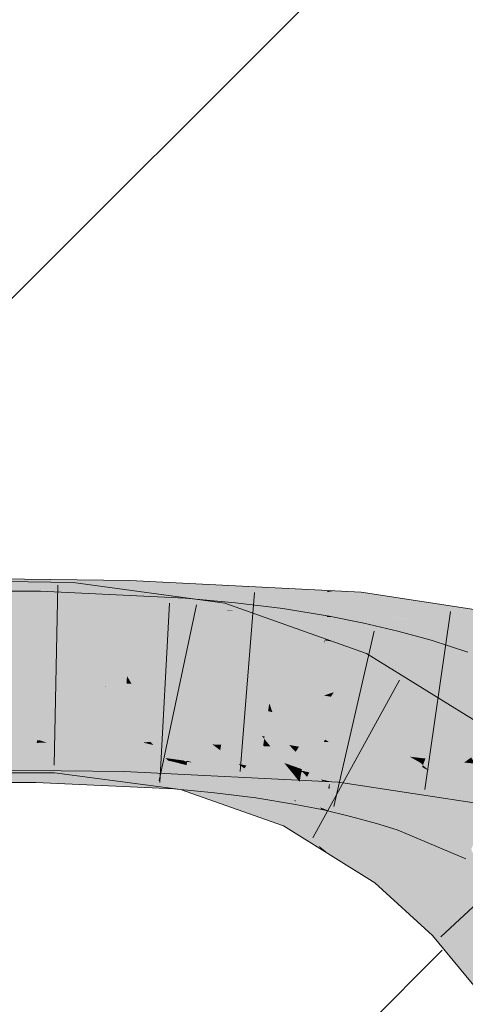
# Model space of a CAD drawing. Extents: x -620 to 3480, y 62 to 1107.
# Tile 138 of 256: x 183.52 to 184.102, y 736.157 to 737.444. Entities that reach past the tile are written whole.
import ezdxf
from ezdxf.lldxf.tags import DXFTag

# ---------------------------------------------------------------- set-up
doc = ezdxf.new("R2010")
doc.units = 0
doc.layers.get('0').update_dxf_attribs({"lineweight": 35})
for name, color, linetype, lineweight, true_color in [('E_Detail_Beschriftung', 7, 'Continuous', 13, 0x009900), ('E_Detail_Wandschraffur', 7, 'Continuous', 5, 0xc0c0c0), ('E_Leerrohr 25-A06G9GVN8I', 7, 'Continuous', 9, 0xff8000), ('E_Leerrohr 25-Shading', 7, 'Continuous', 9, 0xff8000)]:
    doc.layers.add(name, color=color, linetype=linetype, lineweight=lineweight, true_color=true_color)
doc.styles.get("Standard").update_dxf_attribs({"font": 'ARIALN.TTF'})
tags = doc.linetypes.add('fein_strichliert', pattern=[4, 1, -2, 1]).pattern_tags.tags
tags[8:9] = [DXFTag(74, 4), DXFTag(75, 0), DXFTag(340, '0'), DXFTag(46, 0.0), DXFTag(50, 0.0), DXFTag(44, 0.0), DXFTag(45, 0.0)]
tags[6:7] = [DXFTag(74, 4), DXFTag(75, 0), DXFTag(340, '0'), DXFTag(46, 0.0), DXFTag(50, 0.0), DXFTag(44, 0.0), DXFTag(45, 0.0)]
tags[4:5] = [DXFTag(74, 4), DXFTag(75, 0), DXFTag(340, '0'), DXFTag(46, 0.0), DXFTag(50, 0.0), DXFTag(44, 0.0), DXFTag(45, 0.0)]

# ---------------------------------------------------------------- blocks, each defined once
blk = doc.blocks.new('Shading-A06G9GDR8I', base_point=(183.3344, 736.5506))
at = {"layer": 'E_Leerrohr 25-Shading', "color": 43, "true_color": 0xd7ab7f}
for points in [[(183.5085, 736.713), (183.44, 736.6854), (183.6334, 736.7117), (183.6331, 736.7078)], [(183.6306, 736.6789), (183.6628, 736.6788), (183.6331, 736.7078), (183.6638, 736.7113)], [(183.6331, 736.7078), (183.6638, 736.7113), (183.6334, 736.7117)], [(183.6628, 736.6788), (183.9233, 736.6982), (183.6638, 736.7113)], [(183.44, 736.6854), (183.5473, 736.6792), (183.6331, 736.7078), (183.6306, 736.6789)], [(183.5078, 736.6755), (183.5896, 736.7087), (183.5019, 736.7072), (183.5085, 736.7098)], [(183.5863, 736.675), (183.5896, 736.7087), (183.5078, 736.6755)], [(183.5863, 736.675), (183.7425, 736.6877), (183.5896, 736.7087)], [(183.4202, 736.6606), (183.5461, 736.6605), (183.5085, 736.6971), (183.5469, 736.6971)], [(183.5473, 736.6792), (183.44, 736.6854), (183.4285, 736.6808)], [(183.5461, 736.6605), (183.7359, 736.6884), (183.5469, 736.6971)], [(183.5461, 736.6605), (183.7172, 736.6525), (183.7359, 736.6884), (183.7339, 736.6547)], [(183.5863, 736.675), (183.7179, 736.6546), (183.7425, 736.6877), (183.7415, 736.6637)], [(183.6628, 736.6788), (183.7409, 736.6747), (183.9233, 736.6982), (183.9216, 736.6966)], [(183.7991, 736.6597), (183.8016, 736.6822), (183.7339, 736.6547), (183.7359, 736.6884)], [(183.9216, 736.6966), (183.7413, 736.6748), (183.9208, 736.6959), (183.7922, 736.6727)], [(183.7415, 736.6637), (183.7878, 736.6815), (183.7425, 736.6877)], [(183.8955, 736.6726), (183.9208, 736.6959), (183.803, 736.6722), (183.7922, 736.6727)], [(183.9315, 736.6978), (183.9208, 736.6959), (183.9633, 736.6729), (183.8955, 736.6726)], [(183.9208, 736.6959), (183.9315, 736.6978), (183.9216, 736.6966)], [(183.9216, 736.6966), (183.9315, 736.6978), (183.9233, 736.6982)], [(183.9315, 736.6978), (183.9633, 736.6729), (183.9661, 736.696)], [(184.0995, 736.6754), (183.9661, 736.696), (183.9633, 736.6729)], [(183.4258, 736.6797), (183.5473, 736.6792), (183.4285, 736.6808)], [(183.586, 736.6722), (183.5863, 736.675), (183.5024, 736.6733), (183.5078, 736.6755)], [(183.5189, 736.6763), (183.6627, 736.6747), (183.5188, 736.6793), (183.6628, 736.6788)], [(183.7173, 736.6544), (183.7179, 736.6546), (183.586, 736.6722), (183.5863, 736.675)], [(183.7176, 736.6719), (183.7409, 736.6747), (183.6627, 736.6747), (183.6628, 736.6788)], [(183.7176, 736.6719), (183.7894, 736.6722), (183.7327, 736.6738)], [(183.7413, 736.6748), (183.7327, 736.6738), (183.7922, 736.6727), (183.7894, 736.6722)], [(183.782, 736.6567), (183.7878, 736.6815), (183.7373, 736.6551), (183.7376, 736.6622)], [(183.782, 736.6567), (183.9194, 736.6329), (183.7878, 736.6815), (183.9213, 736.6342)], [(183.7922, 736.6727), (183.7894, 736.6722), (183.803, 736.6722)], [(183.862, 736.6627), (183.8636, 736.6744), (183.7991, 736.6597), (183.8016, 736.6822)], [(183.8955, 736.6726), (183.803, 736.6722), (183.892, 736.6694), (183.8336, 736.671)], [(183.862, 736.6627), (183.9205, 736.6635), (183.8636, 736.6744), (183.9223, 736.6649)], [(183.892, 736.6694), (183.9267, 736.6685), (183.8955, 736.6726), (183.9633, 736.6729)], [(183.9626, 736.6677), (183.9633, 736.6729), (183.9244, 736.6682)], [(184.0371, 736.6573), (183.9633, 736.6729), (183.9626, 736.6677)], [(183.9633, 736.6729), (184.4198, 736.6257), (184.0995, 736.6754)], [(184.4198, 736.6257), (183.9633, 736.6729), (184.1136, 736.648), (184.038, 736.6572)], [(183.7376, 736.6622), (183.7173, 736.6544), (183.7373, 736.6551)], [(183.8858, 736.6635), (183.9267, 736.6685), (183.7176, 736.6719), (183.7894, 736.6722)], [(183.7338, 736.6518), (183.7976, 736.6458), (183.7339, 736.6547), (183.7991, 736.6597)], [(183.803, 736.6722), (183.7894, 736.6722), (183.8336, 736.671)], [(183.7976, 736.6458), (183.8584, 736.6382), (183.7991, 736.6597), (183.862, 736.6627)], [(183.8978, 736.6448), (183.862, 736.6627), (183.8847, 736.6339), (183.8584, 736.6382)], [(183.9205, 736.6635), (183.862, 736.6627), (183.8978, 736.6448)], [(183.9072, 736.6661), (183.8858, 736.6635), (183.9622, 736.6636), (183.907, 736.6624)], [(183.9238, 736.6635), (183.9205, 736.6635), (183.9186, 736.6343), (183.8978, 736.6448)], [(183.907, 736.6624), (183.9617, 736.6597), (183.9622, 736.6636)], [(183.9625, 736.6663), (183.9626, 736.6677), (183.9072, 736.6661), (183.9244, 736.6682)], [(183.9072, 736.6661), (183.9622, 736.6636), (183.9625, 736.6663)], [(183.9238, 736.6635), (183.9186, 736.6343), (183.9308, 736.6633), (183.9198, 736.6343)], [(183.9308, 736.6633), (183.9198, 736.6343), (183.9696, 736.6556), (183.9648, 736.6332)], [(183.9205, 736.6635), (183.9238, 736.6635), (183.9223, 736.6649), (183.924, 736.6647)], [(183.9308, 736.6633), (183.924, 736.6647), (183.9238, 736.6635)], [(183.9617, 736.6597), (184.2059, 736.6219), (183.9622, 736.6636), (184.0508, 736.6545)], [(183.9622, 736.6636), (184.0508, 736.6545), (183.9625, 736.6663), (184.038, 736.6572)], [(183.9625, 736.6663), (184.038, 736.6572), (183.9626, 736.6677), (184.0371, 736.6573)], [(183.7172, 736.6525), (183.7338, 736.6518), (183.7339, 736.6547)], [(183.7173, 736.6544), (183.7794, 736.6459), (183.782, 736.6567)], [(183.7794, 736.6459), (183.909, 736.6259), (183.782, 736.6567), (183.9194, 736.6329)], [(184.0102, 736.6306), (184.0139, 736.6452), (183.9648, 736.6332), (183.9696, 736.6556)], [(184.038, 736.6572), (184.0508, 736.6545), (184.1136, 736.648)], [(184.0508, 736.6545), (184.2059, 736.6219), (184.3432, 736.6243)], [(183.909, 736.6259), (183.7794, 736.6459), (183.8839, 736.6088)], [(183.9186, 736.6343), (183.8978, 736.6448), (183.8849, 736.6339), (183.8847, 736.6339)], [(183.8957, 736.634), (183.8849, 736.6339), (183.9182, 736.6322), (183.9176, 736.6286)], [(183.9186, 736.6343), (183.8957, 736.634), (183.9182, 736.6322)], [(183.9198, 736.6343), (183.9186, 736.6343), (183.9189, 736.6321), (183.9182, 736.6322)], [(183.9648, 736.6332), (183.9198, 736.6343), (183.9633, 736.6266), (183.9189, 736.6321)], [(183.9194, 736.6329), (183.9302, 736.631), (183.9213, 736.6342)], [(184.0554, 736.6262), (184.0574, 736.6332), (184.0102, 736.6306), (184.0139, 736.6452)], [(183.8841, 736.6088), (183.909, 736.6259), (183.8839, 736.6088)], [(183.8841, 736.6088), (183.9628, 736.5952), (183.909, 736.6259), (183.9727, 736.616)], [(183.909, 736.6259), (183.9727, 736.616), (183.9194, 736.6329), (183.9302, 736.631)], [(183.9182, 736.6322), (183.9176, 736.6286), (183.9189, 736.6321)], [(183.9189, 736.6321), (183.9176, 736.6286), (183.9633, 736.6266), (183.9619, 736.6198)], [(183.9648, 736.6332), (183.9619, 736.6198), (184.0058, 736.6135), (183.9666, 736.6187)], [(183.9648, 736.6332), (184.0058, 736.6135), (184.0102, 736.6306)], [(184.0049, 736.6097), (184.047, 736.5981), (184.0102, 736.6306), (184.0554, 736.6262)], [(184.047, 736.5981), (184.0977, 736.62), (184.0554, 736.6262)], [(184.0977, 736.62), (184.0574, 736.6332), (184.0554, 736.6262)], [(183.9569, 736.583), (183.9628, 736.5952), (183.8841, 736.6088)], [(184.0952, 736.5401), (183.9727, 736.616), (183.9628, 736.5952)], [(183.9666, 736.6187), (184.0049, 736.6097), (184.0058, 736.6135)], [(184.047, 736.5981), (184.0918, 736.5835), (184.0977, 736.62), (184.1053, 736.6176)], [(184.2001, 736.5372), (184.2168, 736.5698), (184.0918, 736.5835), (184.1053, 736.6176)], [(184.132, 736.5173), (184.0952, 736.5401), (183.9569, 736.583), (183.9628, 736.5952)], [(184.132, 736.5173), (183.9569, 736.583), (184.1102, 736.4879)], [(183.4895, 736.4711), (183.6573, 736.498), (183.4202, 736.5006)], [(183.6562, 736.4614), (183.6573, 736.498), (183.5085, 736.4631), (183.4895, 736.4711)], [(183.5687, 736.4963), (183.5048, 736.4966), (183.5085, 736.46), (183.5053, 736.4613)], [(183.5687, 736.4963), (183.5085, 736.46), (183.5652, 736.4599)], [(183.7138, 736.4772), (183.5687, 736.4963), (183.7301, 736.4382), (183.5652, 736.4599)], [(183.9133, 736.4512), (183.7141, 736.4952), (183.6562, 736.4614), (183.6573, 736.498)], [(183.7141, 736.4952), (183.9116, 736.4531), (183.8801, 736.4871)], [(183.9116, 736.4531), (183.7141, 736.4952), (183.9133, 736.4512)], [(183.5085, 736.4471), (183.5411, 736.4471), (183.4202, 736.4838), (183.542, 736.4838)], [(183.5411, 736.4471), (183.7137, 736.4758), (183.542, 736.4838)], [(183.9116, 736.4531), (183.8803, 736.4871), (183.8801, 736.4871)], [(183.9116, 736.4531), (183.9363, 736.4478), (183.8803, 736.4871), (183.9394, 736.474)], [(183.9394, 736.474), (183.9407, 736.4842), (183.8803, 736.4871)], [(183.9394, 736.474), (184.2206, 736.4148), (183.9407, 736.4842), (184.1961, 736.4449)], [(183.5411, 736.4471), (183.7214, 736.4387), (183.7137, 736.4758), (183.7234, 736.4736)], [(183.7234, 736.4736), (183.7235, 736.4753), (183.7137, 736.4758)], [(183.7138, 736.4772), (183.7301, 736.4382), (183.7376, 736.4698)], [(183.7386, 736.4739), (183.7138, 736.4772), (183.7376, 736.4698)], [(183.7234, 736.4736), (183.7214, 736.4387), (183.7378, 736.4698), (183.7314, 736.4378)], [(183.7234, 736.4736), (183.7378, 736.4698), (183.7235, 736.4753), (183.7386, 736.4739)], [(183.7376, 736.4698), (183.7301, 736.4382), (183.8689, 736.3994), (183.8647, 736.3906)], [(183.7314, 736.4378), (183.7744, 736.4337), (183.7378, 736.4698), (183.7772, 736.4592)], [(183.8689, 736.3994), (183.7386, 736.4739), (183.7376, 736.4698)], [(183.7378, 736.4698), (183.7772, 736.4592), (183.7386, 736.4739), (183.7784, 736.4701)], [(183.8689, 736.3994), (183.8798, 736.4221), (183.7386, 736.4739), (183.8782, 736.4244)], [(183.7772, 736.4592), (183.8079, 736.45), (183.7784, 736.4701), (183.8132, 736.4657)], [(183.9394, 736.474), (183.9363, 736.4478), (184.0916, 736.424)], [(184.0916, 736.424), (184.2304, 736.4026), (183.9394, 736.474), (184.2206, 736.4148)], [(183.9133, 736.4512), (183.6562, 736.4614), (183.9155, 736.4489)], [(183.7772, 736.4592), (183.7744, 736.4337), (183.8079, 736.45), (183.8012, 736.4304)], [(183.8079, 736.45), (183.8305, 736.4432), (183.8132, 736.4657), (183.8334, 736.4632)], [(183.8305, 736.4432), (183.8793, 736.4557), (183.8334, 736.4632)], [(183.8792, 736.4557), (183.8305, 736.4432), (183.8856, 736.448), (183.8817, 736.426)], [(183.8858, 736.4536), (183.8793, 736.4557), (183.8841, 736.4498), (183.8792, 736.4557)], [(183.8865, 736.4533), (183.8867, 736.4545), (183.8793, 736.4557)], [(183.9229, 736.4396), (183.9245, 736.447), (183.8865, 736.4533), (183.8867, 736.4545)], [(183.8012, 736.4304), (183.8282, 736.4269), (183.8079, 736.45), (183.8305, 736.4432)], [(183.8282, 736.4269), (183.8803, 736.4185), (183.8305, 736.4432), (183.8817, 736.426)], [(183.8856, 736.448), (183.8817, 736.426), (183.9121, 736.4146)], [(183.8865, 736.4533), (183.8858, 736.4536), (183.8856, 736.448), (183.8841, 736.4498)], [(183.8865, 736.4533), (183.8856, 736.448), (183.9171, 736.4128), (183.9121, 736.4146)], [(183.8865, 736.4533), (183.9171, 736.4128), (183.9229, 736.4396)], [(183.9266, 736.4483), (183.9363, 736.4478), (183.9133, 736.4512), (183.9116, 736.4531)], [(183.9266, 736.4483), (183.9133, 736.4512), (183.9155, 736.4489)], [(183.9248, 736.4388), (183.9245, 736.447), (183.9229, 736.4396)], [(183.9448, 736.4423), (183.9245, 736.447), (183.9391, 736.433), (183.9248, 736.4388)], [(183.9612, 736.4384), (183.9448, 736.4423), (183.9579, 736.4252), (183.9391, 736.433)], [(183.9171, 736.4128), (183.9259, 736.4091), (183.9229, 736.4396), (183.9248, 736.4388)], [(183.9391, 736.433), (183.9248, 736.4388), (183.9258, 736.4114)], [(183.9579, 736.4252), (183.9391, 736.433), (183.9259, 736.4091), (183.9258, 736.4114)], [(183.9909, 736.4101), (183.9965, 736.4287), (183.9579, 736.4252), (183.9612, 736.4384)], [(184.0175, 736.3969), (184.0264, 736.4193), (183.9909, 736.4101), (183.9965, 736.4287)], [(183.8689, 736.3994), (183.9104, 736.3649), (183.8798, 736.4221)], [(183.8798, 736.4221), (183.8805, 736.4236), (183.8782, 736.4244)], [(183.9104, 736.3649), (183.8804, 736.4233), (183.8798, 736.4221)], [(183.8817, 736.426), (183.8803, 736.4185), (183.9121, 736.4146), (183.9144, 736.4117)], [(183.9699, 736.3488), (184.0054, 736.3455), (183.8804, 736.4233), (183.8805, 736.4236)], [(183.9104, 736.3649), (183.9248, 736.353), (183.8804, 736.4233), (183.9699, 736.3488)], [(183.9579, 736.4252), (183.9259, 736.4091), (183.9522, 736.403)], [(183.9522, 736.403), (183.986, 736.3936), (183.9579, 736.4252), (183.9909, 736.4101)], [(184.0894, 736.3529), (184.0264, 736.4193), (184.0175, 736.3969)], [(184.0894, 736.3529), (184.1028, 736.3472), (184.0264, 736.4193), (184.1195, 736.3798)], [(183.9144, 736.4117), (183.9167, 736.4113), (183.9121, 736.4146), (183.9171, 736.4128)], [(183.9167, 736.4113), (183.9259, 736.4091), (183.9171, 736.4128)], [(183.986, 736.3936), (184.0129, 736.3853), (183.9909, 736.4101), (184.0175, 736.3969)], [(183.9104, 736.3649), (183.8689, 736.3994), (183.9128, 736.3605), (183.8647, 736.3906)], [(184.0129, 736.3853), (184.0894, 736.3529), (184.0175, 736.3969)], [(183.9248, 736.353), (183.9104, 736.3649), (183.9128, 736.3605)], [(183.9837, 736.316), (183.9934, 736.3292), (183.9248, 736.353), (183.9699, 736.3488)], [(183.9934, 736.3292), (184.0054, 736.3455), (183.9699, 736.3488)], [(184.0854, 736.2723), (184.0054, 736.3455), (184.0619, 736.25), (183.9934, 736.3292)], [(183.9934, 736.3292), (183.9837, 736.316), (184.0619, 736.25), (184.0589, 736.2471)], [(184.1592, 736.1832), (184.0854, 736.2723), (184.0851, 736.2155), (184.0619, 736.25)], [(184.0619, 736.25), (184.0589, 736.2471), (184.0851, 736.2155)], [(184.1592, 736.1832), (184.0851, 736.2155), (184.1296, 736.1617)]]:
    blk.add_solid(points, dxfattribs=at)
at = {"layer": 'E_Leerrohr 25-Shading', "color": 31, "true_color": 0xfabd7f}
for points in [[(183.661, 736.6191), (183.6627, 736.6747), (183.3835, 736.5894), (183.4202, 736.6774)], [(183.586, 736.6722), (183.5024, 736.6733), (183.5777, 736.5878), (183.5036, 736.5859)], [(183.7176, 736.6719), (183.6627, 736.6747), (183.661, 736.6191)], [(183.3835, 736.5722), (183.544, 736.5721), (183.4202, 736.6606), (183.5461, 736.6605)], [(183.544, 736.5721), (183.6272, 736.5682), (183.5461, 736.6605), (183.7172, 736.6525)], [(183.6368, 736.5856), (183.7173, 736.6544), (183.5777, 736.5878), (183.586, 736.6722)], [(183.66, 736.5864), (183.853, 736.6333), (183.7176, 736.6719), (183.8858, 736.6635)], [(183.66, 736.5864), (183.7176, 736.6719), (183.661, 736.6191)], [(183.8858, 736.6635), (183.853, 736.6333), (183.907, 736.6624), (183.9032, 736.6454)], [(183.8869, 736.5751), (183.9512, 736.5719), (183.9032, 736.6454), (183.9617, 736.6597)], [(183.9032, 736.6454), (183.9617, 736.6597), (183.907, 736.6624)], [(184.2059, 736.6219), (183.9617, 736.6597), (184.1133, 736.5469), (183.9512, 736.5719)], [(183.6272, 736.5682), (183.7287, 736.5635), (183.7172, 736.6525), (183.7338, 736.6518)], [(183.7615, 736.5705), (183.7794, 736.6459), (183.6329, 736.5823), (183.7173, 736.6544)], [(183.788, 736.5579), (183.7976, 736.6458), (183.7287, 736.5635), (183.7338, 736.6518)], [(183.8127, 736.5604), (183.8841, 736.6088), (183.7615, 736.5705), (183.7794, 736.6459)], [(183.788, 736.5579), (183.8584, 736.6382), (183.7976, 736.6458)], [(183.788, 736.5579), (183.7941, 736.5572), (183.8584, 736.6382), (183.8542, 736.6086)], [(183.8459, 736.5507), (183.8849, 736.6339), (183.8542, 736.6086)], [(183.8459, 736.5507), (183.9022, 736.5416), (183.8849, 736.6339), (183.9176, 736.6286)], [(183.853, 736.6333), (183.8869, 736.5751), (183.9032, 736.6454)], [(183.8849, 736.6339), (183.8584, 736.6382), (183.8542, 736.6086)], [(183.853, 736.6333), (183.66, 736.5864), (183.7948, 736.5797)], [(183.853, 736.6333), (183.8295, 736.6116), (183.8869, 736.5751), (183.8233, 736.5782)], [(183.9432, 736.5334), (183.9619, 736.6198), (183.9022, 736.5416), (183.9176, 736.6286)], [(183.661, 736.6191), (183.3835, 736.5894), (183.6275, 736.5867)], [(183.66, 736.5864), (183.661, 736.6191), (183.6275, 736.5867)], [(183.7941, 736.5572), (183.8459, 736.5507), (183.8542, 736.6086)], [(183.8295, 736.6116), (183.7948, 736.5797), (183.8233, 736.5782)], [(183.9348, 736.5368), (183.9569, 736.583), (183.8205, 736.5656), (183.8841, 736.6088)], [(183.9831, 736.524), (184.0049, 736.6097), (183.9432, 736.5334), (183.9619, 736.6198)], [(184.0217, 736.5134), (184.047, 736.5981), (183.9831, 736.524), (184.0049, 736.6097)], [(184.0591, 736.5014), (184.0918, 736.5835), (184.0217, 736.5134), (184.047, 736.5981)], [(183.521, 736.5879), (183.3835, 736.5894), (183.5212, 736.5806), (183.3997, 736.584)], [(183.5446, 736.5799), (183.3997, 736.584), (183.4098, 736.5806)], [(183.521, 736.5864), (183.5036, 736.5859), (183.5774, 736.5843), (183.5036, 736.585)], [(183.5774, 736.5843), (183.5036, 736.585), (183.5767, 736.5775), (183.5037, 736.5795)], [(183.6275, 736.5867), (183.521, 736.5879), (183.6367, 736.5772), (183.5212, 736.5806)], [(183.5777, 736.5878), (183.521, 736.5864), (183.5775, 736.5858)], [(183.521, 736.5864), (183.5774, 736.5843), (183.5775, 736.5858)], [(183.6317, 736.5725), (183.6273, 736.5776), (183.5767, 736.5775), (183.5774, 736.5843)], [(183.5775, 736.5858), (183.5774, 736.5843), (183.6323, 736.5818), (183.6309, 736.5806)], [(183.5774, 736.5843), (183.6273, 736.5776), (183.6309, 736.5806)], [(183.6323, 736.5818), (183.6368, 736.5856), (183.5775, 736.5858), (183.5777, 736.5878)], [(183.6275, 736.5867), (183.6279, 736.5863), (183.66, 736.5864), (183.6599, 736.5836)], [(183.6599, 736.5836), (183.6279, 736.5863), (183.6597, 736.5782), (183.6346, 736.5795)], [(183.6599, 736.5836), (183.6597, 736.5782), (183.6618, 736.5834), (183.6651, 736.5778)], [(183.6618, 736.5834), (183.66, 736.5864), (183.6599, 736.5836)], [(183.66, 736.5864), (183.6618, 736.5834), (183.7948, 736.5797), (183.8053, 736.5682)], [(183.8053, 736.5682), (183.6618, 736.5834), (183.8058, 736.5677), (183.6651, 736.5778)], [(184.0556, 736.4921), (184.1102, 736.4879), (183.9348, 736.5368), (183.9569, 736.583)], [(184.0591, 736.5014), (184.2001, 736.5372), (184.0918, 736.5835)], [(183.3835, 736.5722), (183.407, 736.5156), (183.544, 736.5721), (183.5425, 736.5077)], [(183.4098, 736.5806), (183.3871, 736.5808), (183.6573, 736.498), (183.4156, 736.5117)], [(183.6367, 736.5772), (183.5446, 736.5799), (183.6573, 736.498), (183.4098, 736.5806)], [(183.5767, 736.5775), (183.5037, 736.5795), (183.5695, 736.5035), (183.5047, 736.5073)], [(183.544, 736.5721), (183.5425, 736.5077), (183.6272, 736.5682), (183.6906, 736.5004)], [(183.6944, 736.4996), (183.6317, 736.5725), (183.5695, 736.5035), (183.5767, 736.5775)], [(183.759, 736.5599), (183.7615, 736.5705), (183.6273, 736.5776), (183.6329, 736.5823)], [(183.7397, 736.5624), (183.6273, 736.5776), (183.6295, 736.575)], [(183.6295, 736.575), (183.6323, 736.5724), (183.7275, 736.5638)], [(183.6323, 736.5724), (183.6295, 736.575), (183.6317, 736.5725)], [(183.6317, 736.5725), (183.6944, 736.4996), (183.6323, 736.5724), (183.7114, 736.4991)], [(183.6323, 736.5724), (183.7397, 736.5624), (183.7275, 736.5638)], [(183.7397, 736.5624), (183.6323, 736.5724), (183.7443, 736.498), (183.7114, 736.4991)], [(183.6597, 736.5782), (183.6346, 736.5795), (183.6597, 736.5765), (183.6367, 736.5772)], [(183.6367, 736.5772), (183.6573, 736.498), (183.659, 736.5543)], [(183.6367, 736.5772), (183.659, 736.5543), (183.6597, 736.5765)], [(183.6597, 736.5765), (183.659, 736.5543), (183.666, 736.5762), (183.7141, 736.4952)], [(183.6651, 736.5778), (183.6597, 736.5782), (183.666, 736.5762), (183.6597, 736.5765)], [(183.7282, 736.5733), (183.6651, 736.5778), (183.666, 736.5762)], [(183.8058, 736.5677), (183.7282, 736.5733), (183.7141, 736.4952), (183.666, 736.5762)], [(183.8001, 736.5518), (183.8127, 736.5604), (183.7595, 736.5622), (183.7615, 736.5705)], [(183.9172, 736.5609), (183.8233, 736.5782), (183.8008, 736.5732), (183.7948, 736.5797)], [(183.9083, 736.558), (183.8008, 736.5732), (183.9068, 736.5576), (183.8053, 736.5683)], [(183.9172, 736.5609), (183.8008, 736.5732), (183.9083, 736.558)], [(183.8869, 736.5751), (183.8233, 736.5782), (183.9301, 736.5651), (183.9172, 736.5609)], [(183.9301, 736.5651), (183.9512, 736.5719), (183.8869, 736.5751)], [(183.9498, 736.5605), (183.9512, 736.5719), (183.9301, 736.5651)], [(184.1483, 736.5038), (184.1133, 736.5469), (183.9498, 736.5605), (183.9512, 736.5719)], [(183.6272, 736.5682), (183.6906, 736.5004), (183.7287, 736.5635), (183.7249, 736.4988)], [(183.8058, 736.5677), (183.7141, 736.4952), (183.8363, 736.5347)], [(183.7249, 736.4988), (183.7559, 736.561), (183.7287, 736.5635)], [(183.7249, 736.4988), (183.7813, 736.4966), (183.7559, 736.561), (183.7876, 736.554)], [(183.7397, 736.5624), (183.7443, 736.498), (183.759, 736.5599)], [(183.8271, 736.499), (183.7938, 736.5475), (183.7443, 736.498), (183.759, 736.5599)], [(183.7876, 736.554), (183.788, 736.5579), (183.7559, 736.561)], [(183.759, 736.5599), (183.7938, 736.5475), (183.7595, 736.5622), (183.8001, 736.5518)], [(183.788, 736.5579), (183.7813, 736.4966), (183.7941, 736.5572), (183.7831, 736.4965)], [(183.7941, 736.5572), (183.7831, 736.4965), (183.8393, 736.5043), (183.8379, 736.4947)], [(183.8459, 736.5507), (183.7941, 736.5572), (183.8444, 736.5405), (183.7992, 736.5512)], [(183.8329, 736.554), (183.8165, 736.5596), (183.8047, 736.5549), (183.8126, 736.5603)], [(183.8826, 736.5601), (183.8053, 736.5683), (183.8801, 736.549), (183.8363, 736.5347)], [(183.8205, 736.5656), (183.8126, 736.5603), (183.8532, 736.5574), (183.8392, 736.5551)], [(183.8392, 736.5551), (183.8165, 736.5596), (183.8329, 736.554)], [(183.8532, 736.5574), (183.8392, 736.5551), (183.8797, 736.5471)], [(183.8532, 736.5574), (183.8797, 736.5471), (183.9348, 736.5368), (183.9345, 736.5362)], [(183.8719, 736.4962), (183.9242, 736.5558), (183.8801, 736.549), (183.9083, 736.558)], [(183.9068, 736.5576), (183.8826, 736.5601), (183.8801, 736.549)], [(183.9172, 736.5609), (183.9083, 736.558), (183.9264, 736.5593), (183.9242, 736.5558)], [(183.9264, 736.5593), (183.9301, 736.5651), (183.9172, 736.5609)], [(183.9492, 736.5551), (183.9264, 736.5593), (183.9488, 736.5524), (183.9242, 736.5558)], [(183.9301, 736.5651), (183.9264, 736.5593), (183.9498, 736.5605), (183.9492, 736.5551)], [(184.0685, 736.5266), (183.9498, 736.5605), (183.9492, 736.5551)], [(183.659, 736.5543), (183.6573, 736.498), (183.7141, 736.4952)], [(183.8047, 736.5549), (183.7938, 736.5475), (183.817, 736.5513)], [(183.817, 736.5513), (183.7938, 736.5475), (183.9263, 736.5192), (183.9187, 736.5033)], [(183.9185, 736.5028), (183.9187, 736.5033), (183.8165, 736.5144), (183.7938, 736.5475)], [(183.7992, 736.5512), (183.8362, 736.508), (183.8444, 736.5405), (183.8397, 736.5074)], [(183.8329, 736.554), (183.8047, 736.5549), (183.817, 736.5513)], [(183.9277, 736.522), (183.8329, 736.554), (183.9263, 736.5192), (183.817, 736.5513)], [(183.9302, 736.5273), (183.8392, 736.5551), (183.9277, 736.522), (183.8329, 736.554)], [(183.8801, 736.549), (183.8363, 736.5347), (183.8688, 736.4996)], [(183.8392, 736.5551), (183.9302, 736.5273), (183.8797, 736.5471)], [(183.85, 736.5391), (183.8459, 736.5507), (183.8444, 736.5405)], [(183.9022, 736.5416), (183.8459, 736.5507), (183.9, 736.5294), (183.8463, 736.5496)], [(183.9, 736.5294), (183.8463, 736.5496), (183.8995, 736.5264), (183.85, 736.5391)], [(183.8719, 736.4962), (183.8801, 736.549), (183.8688, 736.4996)], [(183.9242, 736.5558), (183.8719, 736.4962), (183.8847, 736.494)], [(183.8797, 736.5471), (183.9302, 736.5273), (183.9345, 736.5362)], [(183.9488, 736.5524), (183.9242, 736.5558), (183.9407, 736.4842), (183.8847, 736.494)], [(183.9488, 736.5524), (183.9407, 736.4842), (184.0117, 736.5402), (184.0685, 736.5266)], [(183.9492, 736.5551), (183.9488, 736.5524), (184.0117, 736.5402)], [(183.8363, 736.5347), (183.7141, 736.4952), (183.8803, 736.4871)], [(183.8397, 736.5074), (183.8623, 736.504), (183.8444, 736.5405), (183.85, 736.5391)], [(183.85, 736.5391), (183.8623, 736.504), (183.8995, 736.5264), (183.8946, 736.4991)], [(183.939, 736.514), (183.9432, 736.5334), (183.9, 736.5294), (183.9022, 736.5416)], [(183.9879, 736.4974), (184.0556, 736.4921), (183.9302, 736.5273), (183.9348, 736.5368)], [(183.9765, 736.4984), (183.9831, 736.524), (183.939, 736.514), (183.9432, 736.5334)], [(184.0591, 736.5014), (184.1096, 736.4799), (184.2001, 736.5372), (184.1992, 736.5355)], [(183.8946, 736.4991), (183.9345, 736.4933), (183.9, 736.5294), (183.939, 736.514)], [(183.9277, 736.522), (183.9187, 736.5033), (183.9793, 736.498), (183.9196, 736.5027)], [(183.9302, 736.5273), (183.9277, 736.522), (183.9879, 736.4974), (183.9793, 736.498)], [(183.9407, 736.4842), (184.1961, 736.4449), (184.0685, 736.5266), (184.1483, 736.5038)], [(184.0126, 736.4829), (184.0217, 736.5134), (183.9738, 736.4879), (183.9831, 736.524)], [(183.5425, 736.5077), (183.407, 736.5156), (183.5424, 736.5025), (183.4117, 736.5042)], [(183.4156, 736.5117), (183.4202, 736.5006), (183.6573, 736.498)], [(183.5695, 736.5035), (183.5047, 736.5073), (183.5691, 736.4996), (183.5048, 736.5004)], [(183.6573, 736.5021), (183.5425, 736.5077), (183.5424, 736.5025)], [(183.9171, 736.4999), (183.9185, 736.5028), (183.8272, 736.4989), (183.8165, 736.5144)], [(183.8362, 736.508), (183.8393, 736.5043), (183.8397, 736.5074)], [(183.8397, 736.5074), (183.8393, 736.5043), (183.8659, 736.4939), (183.8475, 736.4944)], [(183.8397, 736.5074), (183.8659, 736.4939), (183.8623, 736.504)], [(183.9345, 736.4933), (183.9738, 736.4879), (183.939, 736.514), (183.9765, 736.4984)], [(184.05, 736.4785), (184.0591, 736.5014), (184.0126, 736.4829), (184.0217, 736.5134)], [(183.542, 736.4838), (183.4834, 736.4983), (183.4173, 736.4908), (183.4154, 736.4953)], [(183.5423, 736.499), (183.5424, 736.5025), (183.5017, 736.499), (183.4621, 736.5035)], [(183.5422, 736.4944), (183.5013, 736.4991), (183.542, 736.4838), (183.4834, 736.4983)], [(183.5422, 736.4944), (183.5423, 736.499), (183.5017, 736.499)], [(183.5456, 736.4998), (183.5048, 736.5004), (183.5687, 736.4963), (183.5048, 736.4966)], [(183.5422, 736.4944), (183.542, 736.4838), (183.5822, 736.4902)], [(183.5822, 736.4902), (183.5559, 736.4991), (183.5422, 736.4944), (183.5423, 736.499)], [(183.5559, 736.4991), (183.5457, 736.5025), (183.5423, 736.499), (183.5424, 736.5025)], [(183.5691, 736.4996), (183.5456, 736.4998), (183.5688, 736.4963)], [(183.5456, 736.4998), (183.5687, 736.4963), (183.5688, 736.4963)], [(183.6061, 736.494), (183.6573, 736.5021), (183.5457, 736.5025)], [(183.5692, 736.4991), (183.5457, 736.5025), (183.5559, 736.4991)], [(183.6061, 736.494), (183.5692, 736.4991), (183.5822, 736.4902), (183.5559, 736.4991)], [(183.6754, 736.4996), (183.5691, 736.4996), (183.7138, 736.4772), (183.5687, 736.4963)], [(183.5695, 736.5035), (183.5691, 736.4996), (183.6573, 736.5008)], [(183.6573, 736.5008), (183.5691, 736.4996), (183.6721, 736.5003), (183.6754, 736.4996)], [(183.6178, 736.4922), (183.6061, 736.494), (183.5909, 736.4893), (183.5822, 736.4902)], [(183.6573, 736.5021), (183.6061, 736.494), (183.6809, 736.4993), (183.6178, 736.4922)], [(183.7106, 736.4791), (183.6946, 736.4962), (183.6178, 736.4922), (183.6809, 736.4993)], [(183.6573, 736.5021), (183.6809, 736.4993), (183.6722, 736.5013)], [(183.6754, 736.4996), (183.6944, 736.4996), (183.6721, 736.5003)], [(183.6809, 736.4993), (183.6906, 736.5004), (183.6722, 736.5013)], [(183.6944, 736.4996), (183.6754, 736.4996), (183.6987, 736.4946)], [(183.6754, 736.4996), (183.7138, 736.4772), (183.6987, 736.4946)], [(183.6946, 736.4962), (183.6906, 736.5004), (183.6809, 736.4993)], [(183.7249, 736.4988), (183.6906, 736.5004), (183.7236, 736.4773), (183.7106, 736.4791)], [(183.7114, 736.4991), (183.6944, 736.4996), (183.7368, 736.4755), (183.7126, 736.4785)], [(183.7443, 736.498), (183.7114, 736.4991), (183.7389, 736.4753), (183.7368, 736.4755)], [(183.743, 736.496), (183.7249, 736.4988), (183.7389, 736.4753), (183.7236, 736.4773)], [(183.7434, 736.498), (183.7249, 736.4988), (183.743, 736.496)], [(183.7443, 736.498), (183.7389, 736.4753), (183.7722, 736.4984), (183.7403, 736.4752)], [(183.7784, 736.4701), (183.7806, 736.4902), (183.7389, 736.4753), (183.743, 736.496)], [(183.7722, 736.4984), (183.7403, 736.4752), (183.8144, 736.4692)], [(183.7717, 736.4969), (183.7434, 736.498), (183.7806, 736.4902), (183.743, 736.496)], [(183.7806, 736.4902), (183.7813, 736.4966), (183.7717, 736.4969)], [(183.7722, 736.4984), (183.8066, 736.4746), (183.8271, 736.499), (183.8487, 736.4675)], [(183.7831, 736.4965), (183.7813, 736.4966), (183.7818, 736.4893), (183.7806, 736.4902)], [(183.8162, 736.4692), (183.8379, 736.4947), (183.7818, 736.4893), (183.7831, 736.4965)], [(183.8337, 736.4655), (183.8379, 736.4947), (183.8162, 736.4692)], [(183.8272, 736.4989), (183.9082, 736.4813), (183.867, 736.4993)], [(183.9082, 736.4813), (183.8272, 736.4989), (183.9015, 736.4674), (183.8347, 736.4879)], [(183.8474, 736.4944), (183.8379, 736.4947), (183.879, 736.4562), (183.8337, 736.4655)], [(183.8393, 736.5043), (183.8379, 736.4947), (183.8474, 736.4944)], [(183.8659, 736.4939), (183.8475, 736.4944), (183.8745, 736.4695), (183.8654, 736.4727)], [(183.8946, 736.4991), (183.8623, 736.504), (183.8936, 736.4932), (183.8659, 736.4939)], [(183.8936, 736.4932), (183.8659, 736.4939), (183.8915, 736.4815), (183.8659, 736.4939)], [(183.8915, 736.4815), (183.8659, 736.4939), (183.8885, 736.4646), (183.8745, 736.4695)], [(183.9082, 736.4813), (183.9171, 736.4999), (183.867, 736.4993)], [(183.8719, 736.4962), (183.8803, 736.4871), (183.8847, 736.494)], [(183.8847, 736.494), (183.8803, 736.4871), (183.9407, 736.4842)], [(183.9343, 736.4925), (183.8936, 736.4932), (183.9282, 736.4642), (183.8915, 736.4815)], [(183.8946, 736.4991), (183.8936, 736.4932), (183.9345, 736.4933), (183.9343, 736.4925)], [(184.0292, 736.4345), (183.9237, 736.5002), (183.9082, 736.4813), (183.9171, 736.4999)], [(183.9237, 736.5002), (183.9187, 736.5033), (183.9171, 736.4999)], [(183.9793, 736.498), (183.9196, 736.5027), (184.0117, 736.483)], [(183.9418, 736.498), (183.9196, 736.5027), (183.9237, 736.5002)], [(184.0578, 736.4167), (183.9418, 736.498), (183.9237, 736.5002)], [(183.9714, 736.4782), (183.9345, 736.4933), (183.9636, 736.4476), (183.9282, 736.4642)], [(183.9345, 736.4933), (183.9714, 736.4782), (183.9534, 736.4907)], [(183.9418, 736.498), (184.0578, 736.4167), (183.955, 736.4952), (184.0658, 736.4275)], [(184.0658, 736.4275), (184.0779, 736.4439), (183.955, 736.4952), (184.0351, 736.478)], [(183.9879, 736.4974), (183.9793, 736.498), (184.0181, 736.4816), (184.0117, 736.483)], [(184.0181, 736.4816), (184.0556, 736.4921), (183.9879, 736.4974)], [(184.0591, 736.5014), (184.05, 736.4785), (184.1096, 736.4799), (184.1005, 736.4733)], [(183.4202, 736.4838), (183.542, 736.4838), (183.4173, 736.4908)], [(183.5822, 736.4902), (183.542, 736.4838), (183.5909, 736.4893)], [(183.5909, 736.4893), (183.542, 736.4838), (183.7132, 736.4764), (183.7137, 736.4758)], [(183.6178, 736.4922), (183.5909, 736.4893), (183.7106, 736.4791), (183.7132, 736.4764)], [(183.7806, 736.4902), (183.7784, 736.4701), (183.7818, 736.4893)], [(183.7818, 736.4893), (183.7784, 736.4701), (183.8132, 736.4657)], [(183.8162, 736.4692), (183.7818, 736.4893), (183.8054, 736.4716)], [(183.9015, 736.4674), (183.8347, 736.4879), (183.8995, 736.4633), (183.8413, 736.4784)], [(183.9282, 736.4642), (183.8915, 736.4815), (183.9255, 736.452), (183.8885, 736.4646)], [(183.9082, 736.4813), (183.9015, 736.4674), (184.0292, 736.4345), (184.03, 736.434)], [(183.9714, 736.4782), (183.9738, 736.4879), (183.9534, 736.4907)], [(183.9738, 736.4879), (183.9714, 736.4782), (184.0126, 736.4829), (184.0044, 736.4554)], [(184.0331, 736.436), (184.0455, 736.4673), (184.0044, 736.4554), (184.0125, 736.4826)], [(184.0455, 736.4673), (184.0466, 736.4699), (184.0125, 736.4826), (184.0126, 736.4829)], [(184.0295, 736.4809), (184.0126, 736.4829), (184.0437, 736.4727), (184.0466, 736.4699)], [(184.0181, 736.4816), (184.0938, 736.4655), (184.0556, 736.4921), (184.101, 736.4753)], [(184.036, 736.4801), (184.0295, 736.4809), (184.0437, 736.4727)], [(184.0466, 736.4699), (184.05, 736.4785), (184.036, 736.4801)], [(184.101, 736.4753), (184.1102, 736.4879), (184.0556, 736.4921)], [(184.1096, 736.4799), (184.1005, 736.4733), (184.1145, 736.4719)], [(184.1496, 736.4521), (184.1497, 736.4521), (184.101, 736.4753), (184.1102, 736.4879)], [(183.7106, 736.4791), (183.7137, 736.4758), (183.7236, 736.4773), (183.7235, 736.4753)], [(183.7126, 736.4785), (183.7138, 736.4772), (183.7368, 736.4755), (183.7386, 736.4739)], [(183.7334, 736.476), (183.7236, 736.4773), (183.7386, 736.4739), (183.7235, 736.4753)], [(183.7784, 736.4701), (183.7334, 736.476), (183.7386, 736.4739)], [(183.7368, 736.4755), (183.7386, 736.4739), (183.7389, 736.4753)], [(183.7389, 736.4753), (183.7386, 736.4739), (183.7403, 736.4752)], [(183.7447, 736.4736), (183.7403, 736.4752), (183.7386, 736.4739)], [(183.8773, 736.4258), (183.7447, 736.4736), (183.8783, 736.4244), (183.7386, 736.4739)], [(183.7785, 736.4721), (183.7403, 736.4752), (183.7447, 736.4736)], [(183.8144, 736.4692), (183.7785, 736.4721), (183.8773, 736.4258), (183.7447, 736.4736)], [(183.8132, 736.4657), (183.8162, 736.4692), (183.8054, 736.4716)], [(183.8066, 736.4746), (183.8773, 736.4258), (183.8487, 736.4675)], [(183.8334, 736.4632), (183.8337, 736.4655), (183.8132, 736.4657), (183.8162, 736.4692)], [(183.8995, 736.4633), (183.8413, 736.4784), (183.8982, 736.4604), (183.846, 736.4714)], [(183.8874, 736.461), (183.8877, 736.4626), (183.85, 736.4656), (183.846, 736.4714)], [(183.8745, 736.4695), (183.8654, 736.4727), (183.8768, 736.4628), (183.8723, 736.4642)], [(183.8885, 736.4646), (183.8745, 736.4695), (183.8876, 736.4596), (183.8768, 736.4628)], [(183.9994, 736.442), (183.9015, 736.4674), (183.8995, 736.4633)], [(184.0044, 736.4554), (183.9714, 736.4782), (183.9975, 736.4322), (183.9636, 736.4476)], [(184.0417, 736.4304), (184.0455, 736.4673), (184.0331, 736.436)], [(184.0351, 736.478), (184.0779, 736.4439), (184.0468, 736.4755), (184.0842, 736.4525)], [(184.0417, 736.4304), (184.0682, 736.4497), (184.0455, 736.4673), (184.0542, 736.4628)], [(184.0542, 736.4628), (184.0466, 736.4699), (184.0455, 736.4673)], [(184.0466, 736.4699), (184.0736, 736.4537), (184.0469, 736.4708)], [(184.0466, 736.4699), (184.0541, 736.4629), (184.0736, 736.4537), (184.0729, 736.4531)], [(184.0842, 736.4525), (184.0938, 736.4655), (184.0468, 736.4755)], [(184.0736, 736.4537), (184.1005, 736.4733), (184.0469, 736.4708), (184.05, 736.4785)], [(184.1366, 736.4133), (184.1432, 736.426), (184.0736, 736.4537), (184.1005, 736.4733)], [(184.0938, 736.4655), (184.1496, 736.4521), (184.101, 736.4753)], [(184.1005, 736.4733), (184.1432, 736.426), (184.1145, 736.4719)], [(183.8337, 736.4655), (183.8334, 736.4632), (183.879, 736.4562), (183.8793, 736.4557)], [(183.8805, 736.4236), (183.8874, 736.461), (183.8783, 736.4244), (183.85, 736.4656)], [(183.8768, 736.4628), (183.8723, 736.4642), (183.8784, 736.4583), (183.8769, 736.4587)], [(183.8876, 736.4596), (183.8768, 736.4628), (183.887, 736.4561), (183.8784, 736.4583)], [(183.8769, 736.4587), (183.8793, 736.4557), (183.8784, 736.4583)], [(183.8847, 736.4567), (183.8784, 736.4583), (183.8866, 736.4546), (183.8793, 736.4557)], [(183.8953, 736.4545), (183.8895, 736.4608), (183.8805, 736.4236), (183.8874, 736.461)], [(183.8953, 736.4545), (183.8805, 736.4236), (183.9285, 736.4217)], [(183.887, 736.4561), (183.8847, 736.4567), (183.8867, 736.4545), (183.8866, 736.4546)], [(183.887, 736.4561), (183.8867, 736.4545), (183.9245, 736.447)], [(183.9248, 736.4487), (183.8876, 736.4596), (183.9245, 736.447), (183.887, 736.4561)], [(183.8895, 736.4608), (183.8877, 736.4626), (183.8874, 736.461)], [(183.9255, 736.452), (183.8885, 736.4646), (183.9248, 736.4487), (183.8876, 736.4596)], [(183.8976, 736.4594), (183.8982, 736.4604), (183.8896, 736.4607), (183.8877, 736.4626)], [(183.8953, 736.4545), (183.8976, 736.4594), (183.8896, 736.4607)], [(183.9576, 736.4421), (183.8982, 736.4604), (183.9285, 736.4217), (183.8953, 736.4545)], [(183.8995, 736.4633), (183.8982, 736.4604), (183.9149, 736.4576)], [(183.8982, 736.4604), (183.9576, 736.4421), (183.9149, 736.4576)], [(183.9501, 736.4525), (183.8995, 736.4633), (183.9506, 736.4517), (183.9149, 736.4576)], [(183.9149, 736.4576), (183.9576, 736.4421), (183.9506, 736.4517)], [(183.9636, 736.4476), (183.9282, 736.4642), (183.9616, 736.44), (183.9255, 736.452)], [(184.0331, 736.436), (184.0044, 736.4554), (184.0263, 736.4193), (183.9975, 736.4322)], [(184.0541, 736.4629), (184.0682, 736.4497), (184.0729, 736.4531)], [(184.1271, 736.3947), (184.1366, 736.4133), (184.0682, 736.4497), (184.0736, 736.4537)], [(184.098, 736.427), (184.0938, 736.4655), (184.0779, 736.4439)], [(184.0938, 736.4655), (184.1943, 736.4116), (184.1497, 736.4521)], [(184.0938, 736.4655), (184.098, 736.427), (184.1943, 736.4116), (184.1417, 736.3903)], [(183.9442, 736.4432), (183.9248, 736.4487), (183.9448, 736.4423), (183.9245, 736.447)], [(183.9616, 736.44), (183.9255, 736.452), (183.9612, 736.4384), (183.9248, 736.4487)], [(183.9576, 736.4421), (183.9285, 736.4217), (183.9736, 736.42)], [(183.9612, 736.4384), (183.9442, 736.4432), (183.9448, 736.4423)], [(183.9576, 736.4421), (183.9994, 736.442), (183.9501, 736.4525)], [(183.9576, 736.4421), (184.0239, 736.418), (183.9994, 736.442), (184.0134, 736.4383)], [(183.9736, 736.42), (184.0239, 736.418), (183.9576, 736.4421)], [(183.9975, 736.4322), (183.9636, 736.4476), (183.9965, 736.4287), (183.9616, 736.44)], [(184.1271, 736.3947), (184.0682, 736.4497), (184.1195, 736.3798), (184.0417, 736.4304)], [(184.0578, 736.4167), (184.1037, 736.3749), (184.0779, 736.4439), (184.098, 736.427)], [(183.9616, 736.44), (183.9612, 736.4384), (183.9965, 736.4287)], [(183.9975, 736.4322), (183.9965, 736.4287), (184.0263, 736.4193)], [(184.03, 736.434), (184.0134, 736.4383), (184.0578, 736.4167), (184.0239, 736.418)], [(184.0331, 736.436), (184.0263, 736.4193), (184.0264, 736.4193)], [(184.0331, 736.436), (184.0264, 736.4193), (184.0417, 736.4304)], [(184.0417, 736.4304), (184.0264, 736.4193), (184.1195, 736.3798)], [(183.9285, 736.4217), (183.8805, 736.4236), (184.0055, 736.3456), (184.0054, 736.3455)], [(183.9736, 736.42), (183.9285, 736.4217), (184.0165, 736.3607), (184.0055, 736.3456)], [(184.0165, 736.3607), (184.0384, 736.3903), (183.9736, 736.42), (184.0239, 736.418)], [(184.0384, 736.3903), (184.0578, 736.4167), (184.0239, 736.418)], [(184.0754, 736.3249), (184.0578, 736.4167), (184.0384, 736.3903)], [(184.0578, 736.4167), (184.1007, 736.3581), (184.088, 736.3892)], [(184.0578, 736.4167), (184.0754, 736.3249), (184.1007, 736.3581), (184.0901, 736.2987)], [(184.098, 736.427), (184.1037, 736.3749), (184.1417, 736.3903)], [(184.0384, 736.3903), (184.0165, 736.3607), (184.0754, 736.3249), (184.0854, 736.2724)], [(184.1007, 736.3581), (184.1037, 736.3749), (184.088, 736.3892)], [(184.1288, 736.3137), (184.1037, 736.3749), (184.1217, 736.3069), (184.1007, 736.3581)], [(184.0165, 736.3607), (184.0054, 736.3455), (184.0854, 736.2724), (184.0854, 736.2723)], [(184.1217, 736.3069), (184.1007, 736.3581), (184.0982, 736.2845), (184.0901, 736.2987)], [(184.0754, 736.3249), (184.0854, 736.2723), (184.0901, 736.2987)], [(184.1339, 736.2252), (184.1217, 736.3069), (184.0982, 736.2845)], [(184.0901, 736.2987), (184.0854, 736.2723), (184.0982, 736.2845)], [(184.0854, 736.2723), (184.1339, 736.2252), (184.0982, 736.2845)], [(184.1592, 736.1832), (184.1339, 736.2252), (184.0854, 736.2723)]]:
    blk.add_solid(points, dxfattribs=at)
blk = doc.blocks.new('Referenz-A06G9GVP8I')
at = {"layer": 'E_Detail_Wandschraffur', "linetype": 'ByBlock', "ltscale": 0.13}
blk.add_line((183.1401, 736.7104), (183.996, 737.5663), dxfattribs=at)
at = {"layer": 'E_Detail_Wandschraffur', "linetype": 'fein_strichliert', "ltscale": 0.13}
blk.add_line((182.9785, 735.1346), (184.0717, 736.2278), dxfattribs=at)
at = {"layer": 'E_Leerrohr 25-A06G9GVN8I', "linetype": 'Continuous', "ltscale": 0.13}
for p, q in [((183.375, 736.7145), (183.6638, 736.7113)), ((183.6638, 736.7113), (183.9661, 736.696)), ((183.5019, 736.7099), (183.5896, 736.7087)), ((183.5651, 736.4699), (183.5698, 736.7049)), ((183.5896, 736.7087), (183.7878, 736.6815)), ((183.5469, 736.6971), (183.3527, 736.6972)), ((183.7359, 736.6883), (183.5469, 736.6971)), ((183.8016, 736.6822), (183.7359, 736.6883)), ((183.808, 736.4614), (183.8264, 736.6957)), ((183.9661, 736.696), (184.5779, 736.6012)), ((183.7023, 736.4493), (183.751, 736.6792)), ((183.7157, 736.6818), (183.703, 736.4471)), ((183.7878, 736.6815), (183.9727, 736.616)), ((183.8636, 736.6744), (183.8016, 736.6822)), ((183.924, 736.6647), (183.8636, 736.6744)), ((183.9696, 736.6556), (183.924, 736.6647)), ((184.0489, 736.438), (184.0825, 736.6706)), ((184.0139, 736.6452), (183.9696, 736.6556)), ((183.983, 736.6448), (183.9304, 736.4157)), ((184.0575, 736.6332), (184.0139, 736.6452)), ((184.1053, 736.6175), (184.0575, 736.6332)), ((183.9727, 736.616), (184.132, 736.5173)), ((183.9029, 736.3749), (184.0159, 736.581)), ((183.3755, 736.4645), (183.6562, 736.4614)), ((183.5053, 736.46), (183.5652, 736.4599)), ((183.5652, 736.4599), (183.7301, 736.4382)), ((183.6562, 736.4614), (183.9363, 736.4478)), ((183.5411, 736.4472), (183.3549, 736.4472)), ((183.7214, 736.4387), (183.5411, 736.4472)), ((183.9363, 736.4478), (184.5177, 736.3586)), ((183.7744, 736.4337), (183.7214, 736.4387)), ((183.7301, 736.4382), (183.8647, 736.3906)), ((183.8282, 736.427), (183.7744, 736.4337)), ((183.8803, 736.4185), (183.8282, 736.427)), ((183.9167, 736.4113), (183.8803, 736.4185)), ((183.9522, 736.4029), (183.9167, 736.4113)), ((183.986, 736.3936), (183.9522, 736.4029)), ((184.07, 736.2453), (184.2419, 736.4056)), ((183.8647, 736.3906), (183.9837, 736.316)), ((184.0129, 736.3852), (183.986, 736.3936)), ((184.1028, 736.3472), (184.0129, 736.3852)), ((183.9837, 736.316), (184.0589, 736.2471)), ((184.0589, 736.2471), (184.1296, 736.1617))]:
    blk.add_line(p, q, dxfattribs=at)
at = {"layer": 'E_Detail_Beschriftung', "linetype": 'Continuous', "ltscale": 0.13, "insert": (177.0499, 736.0751), "char_height": 1.4, "attachment_point": 1}
blk.add_mtext('{\\fArial Narrow;Endtülle}', dxfattribs=at)

msp = doc.modelspace()

# ---------------------------------------------------------------- block references
at = {"color": 8, "lineweight": 25, "ltscale": 0.25, "true_color": 0x808080}
msp.add_blockref('Referenz-A06G9GVP8I', (0, 0), dxfattribs=at)
msp.add_blockref('Shading-A06G9GDR8I', (183.3344, 736.5506))

doc.saveas('drawing.dxf')
